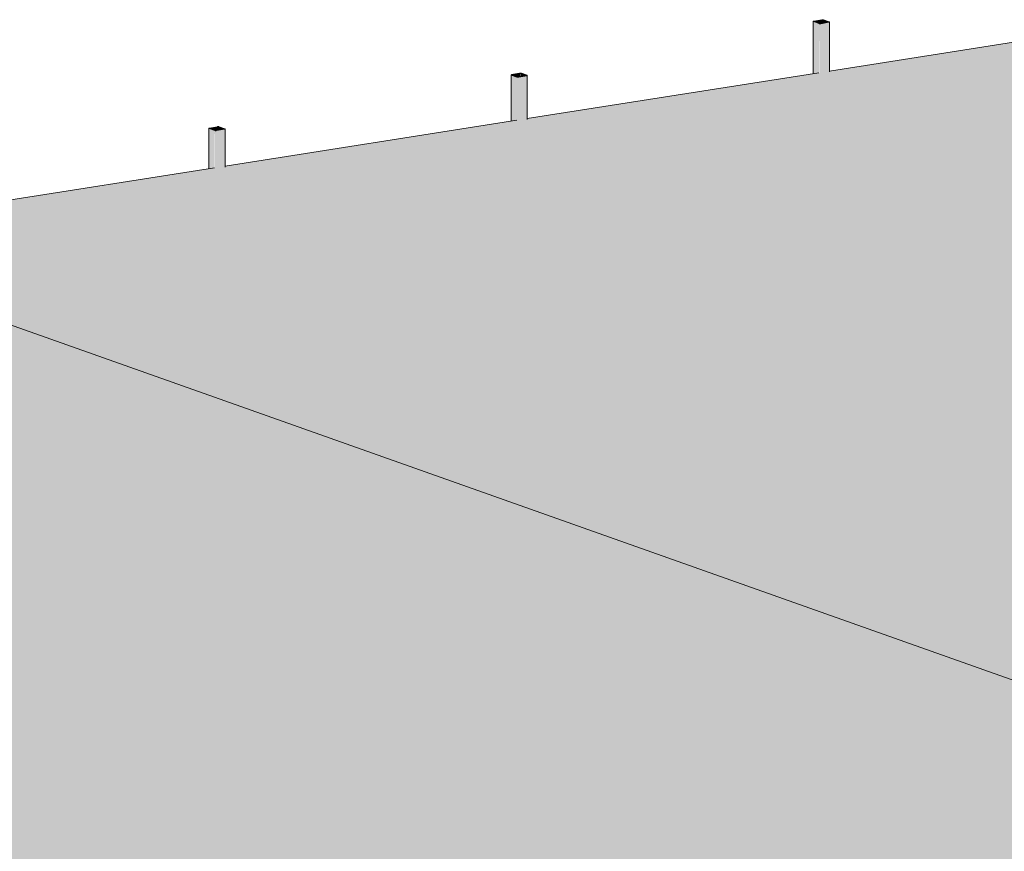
# Model space of a CAD drawing. Header units: millimetres. Extents: x -21927 to 108870, y -21057 to 20910.
# Tile 224 of 246: x 88120 to 94507, y -3493 to 1903. Entities that reach past the tile are written whole.
import ezdxf

# ---------------------------------------------------------------- set-up
doc = ezdxf.new("R2010")
doc.units = ezdxf.units.MM
doc.layers.add('23_vloeren', color=2, linetype='Continuous', lineweight=18)
doc.layers.add('28_hoofddraagconstructies - kolommen en liggers - staal', color=1, linetype='Continuous', lineweight=13)

msp = doc.modelspace()

# ---------------------------------------------------------------- hatches: boundary and pattern name
at = {"layer": '23_vloeren'}
msp.add_hatch(color=256, dxfattribs=at).paths.add_polyline_path([(97555.9, -3444.2), (98502.2, -3294.6), (98500.8, -3293.6), (98501.2, -3089.8), (98502.2, -3090.3), (98505.1, -3088.7), (98505.6, -3088), (98506.4, -3087.1), (98558.3, -3078.9), (98561.7, -3078.9), (98569.2, -3079.3), (98602.5, -3092.2), (98601.9, -3092.9), (98602.5, -3094.6), (98605.9, -3094.6), (98605.9, -3278.8), (100462.3, -2985.8), (100460.9, -2984.9), (100461.4, -2742.9), (100462.3, -2743.4), (100465.2, -2741.8), (100465.8, -2741.2), (100466.6, -2740.2), (100518.5, -2732.1), (100521.8, -2732), (100529.3, -2732.4), (100562.7, -2745.3), (100562.1, -2746), (100562.7, -2747.7), (100566, -2747.4), (100566, -2970.1), (102422.5, -2677.1), (102421.1, -2676.1), (102421.5, -2396.1), (102422.5, -2396.5), (102425.4, -2394.9), (102426, -2394.3), (102426.7, -2393.3), (102478.7, -2385.2), (102482, -2385.1), (102489.5, -2385.5), (102522.9, -2398.4), (102522.2, -2399.1), (102522.9, -2400.8), (102526.2, -2400.8), (102526.2, -2661.3), (104382.7, -2368.3), (104381.2, -2367.3), (104381.7, -2049.2), (104382.7, -2049.6), (104385.6, -2048.1), (104386.1, -2047.4), (104386.9, -2046.4), (104438.8, -2038.3), (104442.1, -2038.2), (104449.6, -2038.7), (104483, -2051.5), (104482.4, -2052.2), (104483, -2054), (104486.4, -2054), (104486.4, -2352.6), (106342.8, -2059.5), (106341.4, -2058.6), (106341.8, -1702.3), (106342.8, -1702.8), (106345.7, -1701.2), (106346.3, -1700.5), (106347, -1699.6), (106399, -1691.4), (106402.3, -1691.4), (106409.8, -1691.8), (106443.2, -1704.6), (106442.5, -1705.4), (106443.2, -1707.1), (106446.5, -1706.7), (106446.5, -2043.8), (108010.1, -1797.5), (98408.6, 1606.7), (96481.1, 1303.1), (95003.9, 1826.8), (93373, 1569.9), (93372.3, 1567.2), (93369.7, 1566.4), (93311.4, 1558), (93298.4, 1558.2), (91412.9, 1261.2), (91412.2, 1258.4), (91409.5, 1257.7), (91351.3, 1249.2), (91338.3, 1249.4), (89452.7, 952.4), (89452, 949.6), (89449.4, 948.9), (89391.1, 940.4), (89381.9, 941.2), (87492.6, 643.6), (87491.8, 640.9), (87489.2, 640.1), (87431, 631.7), (87418, 631.9), (86477.2, 483.7), (97280.1, -3346.5)])
h = msp.add_hatch(color=256, dxfattribs=at)
h.paths.add_polyline_path([(86714.4, -5564.3), (86714.9, -5175.6), (86716.2, -5176), (86718.7, -5174.5), (86719.3, -5173.8), (86720.1, -5172.9), (86772, -5164.7), (86775.3, -5164.7), (86782.8, -5165.1), (86816.2, -5177.9), (86815.6, -5178.7), (86816.2, -5180.4), (86819.5, -5180.4), (86819.5, -5545.6), (88701.4, -5176.7), (88700, -5175.7), (88700.4, -4824.2), (88701.4, -4824.7), (88704.3, -4823.1), (88704.9, -4822.5), (88705.6, -4821.5), (88757.5, -4813.4), (88760.9, -4813.3), (88768.4, -4813.7), (88801.7, -4826.6), (88801.1, -4827.3), (88801.7, -4829), (88805.1, -4829), (88805.1, -5157), (90661.6, -4793), (90660.1, -4792), (90660.6, -4477.4), (90661.6, -4477.8), (90664.5, -4476.2), (90665, -4475.6), (90665.8, -4474.6), (90717.7, -4466.5), (90721, -4466.4), (90728.5, -4466.8), (90761.9, -4479.7), (90761.3, -4480.4), (90761.9, -4482.1), (90765.3, -4481.8), (90765.3, -4773.3), (92621.7, -4409.4), (92620.3, -4408.4), (92620.7, -4130.5), (92621.7, -4130.9), (92624.6, -4129.4), (92625.2, -4128.7), (92625.9, -4127.7), (92677.9, -4119.6), (92681.2, -4119.5), (92688.7, -4120), (92722.1, -4132.8), (92721.4, -4133.5), (92722.1, -4135.3), (92725.4, -4135.3), (92725.4, -4389.7), (94581.9, -4025.7), (94580.4, -4024.7), (94580.9, -3783.6), (94581.9, -3784.1), (94584.8, -3782.5), (94585.3, -3781.8), (94586.1, -3780.9), (94638, -3772.7), (94641.4, -3772.7), (94648.8, -3773.1), (94682.2, -3785.9), (94681.6, -3786.6), (94682.2, -3788.4), (94685.6, -3788.4), (94685.6, -4006), (96542, -3642), (96540.6, -3641.1), (96541.1, -3436.7), (96542, -3437.2), (96544.9, -3435.6), (96545.5, -3434.9), (96546.3, -3434), (96598.2, -3425.8), (96601.5, -3425.8), (96609, -3426.2), (96642.4, -3439), (96641.7, -3439.8), (96642.4, -3441.5), (96645.7, -3441.5), (96645.7, -3622.4), (97555.9, -3444.2), (86477.2, 483.7), (85532.4, 298.8), (85531.7, 295.8), (85529, 294.9), (85470.8, 284.3), (85457.8, 284.2), (83572.2, -84.9), (83571.5, -87.9), (83568.9, -88.7), (83510.6, -99.4), (83497.6, -99.5), (81612.1, -468.5), (81611.4, -471.5), (81608.7, -472.4), (81550.5, -483), (81537.5, -483.1), (79651.9, -852.2), (79651.2, -855.2), (79648.6, -856), (79590.3, -866.7), (79577.3, -866.8), (78489.6, -1079.7), (81207.3, -2043.3), (78493.1, -2574.5), (78492.4, -2615.6), (78489.7, -2616.4), (78431.5, -2627.1), (78431.9, -2627.7), (79772.8, -3103.1), (79773.2, -2714.5), (79774.2, -2715), (79777.5, -2713.3), (79777.5, -2712.7), (79778.4, -2711.8), (79830.4, -2703.7), (79833.7, -2703.6), (79841.2, -2704), (79874.6, -2716.9), (79873.9, -2717.6), (79874.6, -2719.3), (79877.9, -2719.3), (79877.2, -3106.6), (79874.6, -3107.4), (79816.3, -3118.1), (79816.8, -3118.7), (81157.6, -3594.1), (81158.1, -3205.5), (81159, -3206), (81161.9, -3204.4), (81162.5, -3203.8), (81163.3, -3202.8), (81215.2, -3194.7), (81218.5, -3194.6), (81226, -3195), (81259.4, -3207.9), (81258.8, -3208.6), (81259.4, -3210.3), (81262.7, -3210.3), (81262, -3597.6), (81259.4, -3598.4), (81201.2, -3609.1), (81201.6, -3609.7), (82542.5, -4085.1), (82542.9, -3696.5), (82543.9, -3697), (82547.2, -3695.3), (82547.2, -3694.7), (82548.1, -3693.8), (82600, -3685.6), (82603.4, -3685.6), (82610.9, -3686), (82644.2, -3698.9), (82643.6, -3699.6), (82644.2, -3701.3), (82647.6, -3701.5), (82646.9, -4088.6), (82644.2, -4089.4), (82586, -4100.1), (82586.5, -4100.7), (83927.3, -4576.1), (83927.8, -4187.5), (83928.7, -4188), (83932, -4186.3), (83932, -4185.7), (83933, -4184.8), (83984.9, -4176.6), (83988.2, -4176.6), (83995.7, -4177), (84029.1, -4189.9), (84028.4, -4190.6), (84029.1, -4192.3), (84032.4, -4191.9), (84031.7, -4579.5), (84029.1, -4580.4), (83970.8, -4591.1), (83971.3, -4591.7), (85312.1, -5067.1), (85312.6, -4678.5), (85313.6, -4679), (85316.8, -4677.3), (85316.8, -4676.7), (85317.8, -4675.8), (85369.7, -4667.6), (85373, -4667.6), (85380.5, -4668), (85413.9, -4680.8), (85413.3, -4681.6), (85413.9, -4683.3), (85417.3, -4683.3), (85416.6, -5070.5), (85413.9, -5071.4), (85355.7, -5082.1), (85356.1, -5082.7), (86714.4, -5564.3)])
h.paths.add_polyline_path([(78387.9, -2612.1), (78387.9, -2595.1), (78356.9, -2601.2), (78387.8, -2612.1)])
at = {"layer": '28_hoofddraagconstructies - kolommen en liggers - staal'}
for points in [[(93267.9, 1553.4), (93269.3, 1553.6), (93268.2, 1891.1), (93267.9, 1890.3), (93267.9, 1607.7)], [(93269.3, 1553.6), (93306.3, 1559.4), (93306.3, 1877.5), (93269.3, 1890.6), (93269.3, 1607.7)], [(93273.6, 1890.8), (93272.6, 1892.3), (93272.6, 1891.1), (93273.5, 1890.8)], [(93313.5, 1876.6), (93315.6, 1877.9), (93325.8, 1879.7), (93325.8, 1901.8), (93273.6, 1892.5), (93274.2, 1890.6), (93307.7, 1877.7), (93307.7, 1877.1), (93311.4, 1876.7)], [(93313.5, 1557.9), (93317.4, 1558.2), (93317.4, 1877), (93309.4, 1876.8), (93306.3, 1876.6), (93306.6, 1558.7), (93311.9, 1557.9)], [(93317.4, 1558.2), (93369.7, 1566.4), (93369.7, 1886.2), (93317.4, 1877), (93317.4, 1561.2)], [(93325.8, 1879.7), (93331.4, 1880.7), (93330.7, 1901.7), (93325.8, 1901.5), (93325.8, 1886.2)], [(93331.4, 1880.7), (93368.3, 1888.2), (93368.3, 1888.5), (93331.4, 1901.5), (93331.4, 1886.2)], [(93369.7, 1566.4), (93373, 1568.1), (93372.3, 1887), (93369.7, 1886.2), (93369.7, 1569.4)], [(91307.7, 1244.6), (91309.2, 1244.8), (91308.1, 1544.3), (91307.7, 1543.4), (91307.7, 1392.6)], [(91309.2, 1244.8), (91346.1, 1250.6), (91346.1, 1530.6), (91309.2, 1543.7), (91309.2, 1392.6)], [(91313.4, 1543.9), (91312.4, 1545.4), (91312.4, 1544.3), (91313.4, 1543.9)], [(91353.4, 1529.7), (91355.4, 1531), (91365.7, 1532.8), (91365.7, 1554.9), (91313.4, 1545.7), (91314.1, 1543.7), (91347.5, 1530.8), (91347.5, 1530.2), (91351.3, 1529.8)], [(91357.2, 1249.4), (91409.5, 1257.7), (91409.5, 1539.4), (91357.2, 1530.1), (91357.2, 1252.4)], [(91365.7, 1532.8), (91371.2, 1533.8), (91370.5, 1554.9), (91365.7, 1554.7), (91365.7, 1539.4)], [(91371.2, 1533.8), (91408.2, 1541.3), (91408.2, 1541.6), (91371.2, 1554.7), (91371.2, 1539.4)], [(91409.5, 1257.7), (91412.9, 1259.4), (91412.2, 1540.2), (91409.5, 1539.4), (91409.5, 1260.6)], [(91353.4, 1249.1), (91357.2, 1249.4), (91357.2, 1530.1), (91349.3, 1529.9), (91346.1, 1529.8), (91346.5, 1249.9), (91351.8, 1249.2)], [(89347.6, 935.8), (89349, 936.1), (89347.9, 1197.4), (89347.6, 1196.5), (89347.6, 962.4)], [(89349, 936.1), (89385.9, 941.9), (89385.9, 1183.7), (89349, 1196.8), (89349, 962.4)], [(89353.2, 1197), (89352.3, 1198.5), (89352.3, 1197.4), (89353.2, 1197)], [(89393.2, 1182.9), (89395.2, 1184.1), (89405.5, 1185.9), (89405.5, 1208), (89353.2, 1198.8), (89353.9, 1196.8), (89387.4, 1184), (89387.4, 1183.3), (89391.1, 1182.9)], [(89393.2, 940.4), (89397.1, 940.7), (89397.1, 1183.2), (89389.1, 1183), (89385.9, 1182.9), (89386.4, 941.2), (89391.7, 940.4)], [(89397.1, 940.7), (89449.4, 948.9), (89449.4, 1192.5), (89397.1, 1183.2), (89397.1, 943.6)], [(89405.5, 1185.9), (89411.1, 1186.9), (89410.4, 1208), (89405.5, 1207.8), (89405.5, 1192.5)], [(89411.1, 1186.9), (89448, 1194.5), (89448, 1194.7), (89411.1, 1207.8), (89411.1, 1192.5)], [(89449.4, 948.9), (89452.7, 950.6), (89452, 1193.3), (89449.4, 1192.5), (89449.4, 951.9)]]:
    msp.add_hatch(color=144, dxfattribs=at).paths.add_polyline_path(points)
h = msp.add_hatch(color=144, dxfattribs=at)
h.paths.add_polyline_path([(93317.4, 1877), (93368.3, 1886.7), (93367.4, 1887.1), (93315.6, 1877.6)])
h.paths.add_polyline_path([(93306.3, 1877.5), (93307.7, 1878.7), (93271.2, 1890.9), (93269.3, 1890.6), (93273.6, 1889.1)])
h.paths.add_polyline_path([(93368.3, 1888.5), (93369.7, 1889.7), (93334.7, 1902.1), (93331.4, 1901.5)])
h.paths.add_polyline_path([(93273.6, 1892.5), (93325.8, 1901.8), (93323.5, 1902.6), (93271.2, 1893.4)])
h = msp.add_hatch(color=144, dxfattribs=at)
h.paths.add_polyline_path([(91357.2, 1530.1), (91408.2, 1539.8), (91407.2, 1540.2), (91355.4, 1530.8)])
h.paths.add_polyline_path([(91346.1, 1530.6), (91347.5, 1531.8), (91311.1, 1544), (91309.2, 1543.7), (91313.4, 1542.2)])
h.paths.add_polyline_path([(91408.2, 1541.6), (91409.5, 1542.8), (91374.5, 1555.2), (91371.2, 1554.7)])
h.paths.add_polyline_path([(91313.4, 1545.7), (91365.7, 1554.9), (91363.4, 1555.7), (91311.1, 1546.5)])
h = msp.add_hatch(color=144, dxfattribs=at)
h.paths.add_polyline_path([(89397.1, 1183.2), (89448, 1193), (89447.1, 1193.3), (89395.2, 1183.9)])
h.paths.add_polyline_path([(89385.9, 1183.7), (89387.4, 1184.9), (89350.9, 1197.1), (89349, 1196.8), (89357.2, 1193.9)])
h.paths.add_polyline_path([(89448, 1194.7), (89449.4, 1195.9), (89414.3, 1208.4), (89411.1, 1207.8)])
h.paths.add_polyline_path([(89353.2, 1198.8), (89405.5, 1208), (89403.2, 1208.8), (89350.9, 1199.6)])

# ---------------------------------------------------------------- linework, layer by layer
at = {"layer": '23_vloeren'}
for p, q in [((93372.9, 1569.9), (95134.6, 1847.4)), ((91412.8, 1261.1), (93305.1, 1559.2)), ((89452.6, 952.4), (91344.9, 1250.5)), ((87492.3, 643.6), (89384.8, 941.7))]:
    msp.add_line(p, q, dxfattribs=at)
at = {"layer": '23_vloeren', "lineweight": 13}
msp.add_line((86477.2, 483.7), (97555.9, -3444.2), dxfattribs=at)
at = {"layer": '28_hoofddraagconstructies - kolommen en liggers - staal'}
for p, q in [((93267.9, 1891.7), (93267.9, 1553.3)), ((93269.3, 1890.6), (93306.3, 1877.5)), ((93323.5, 1902.6), (93271.2, 1893.4)), ((93309.5, 1878), (93272.6, 1891.1)), ((93273.6, 1892.5), (93325.8, 1901.8)), ((93367.4, 1887.1), (93315.1, 1877.8)), ((93317.4, 1877), (93369.7, 1886.2)), ((93331.4, 1901.5), (93368.3, 1888.5)), ((93371.6, 1889), (93334.7, 1902.1)), ((93373.1, 1564.5), (93373.1, 1887.9)), ((91307.7, 1544.8), (91307.7, 1244.6)), ((91309.2, 1543.7), (91346.1, 1530.6)), ((91363.4, 1555.7), (91311.1, 1546.5)), ((91349.4, 1531.2), (91312.4, 1544.3)), ((91313.4, 1545.7), (91365.7, 1554.9)), ((91407.2, 1540.2), (91354.9, 1530.9)), ((91357.2, 1530.1), (91409.5, 1539.4)), ((91371.2, 1554.7), (91408.2, 1541.6)), ((91411.4, 1542.2), (91374.5, 1555.2)), ((91412.9, 1255.8), (91412.9, 1541)), ((89347.5, 1198), (89347.5, 935.8)), ((89349, 1196.8), (89385.9, 1183.7)), ((89403.2, 1208.8), (89350.9, 1199.6)), ((89389.2, 1184.3), (89352.3, 1197.4)), ((89353.2, 1198.8), (89405.5, 1208)), ((89447.1, 1193.3), (89394.8, 1184)), ((89397.1, 1183.2), (89449.4, 1192.5)), ((89411.1, 1207.8), (89448, 1194.7)), ((89451.3, 1195.3), (89414.3, 1208.4)), ((89452.7, 947), (89452.7, 1194.1))]:
    msp.add_line(p, q, dxfattribs=at)
for points in [[(93271.2, 1893.4, 0), (93269.7, 1893, 0), (93268.6, 1892.6, 0), (93268, 1892.1, 0), (93267.9, 1891.5, 0), (93268.4, 1891, 0), (93269.3, 1890.6, 0)], [(93271.9, 1891.9, 0), (93272.2, 1892.1, 0), (93272.8, 1892.4, 0), (93273.6, 1892.5, 0)], [(93272.6, 1891.1, 0), (93272.1, 1891.4, 0), (93271.9, 1891.6, 0), (93271.9, 1891.7, 0)], [(93306.3, 1877.5, 0), (93307.7, 1877.1, 0), (93309.4, 1876.8, 0), (93311.4, 1876.7, 0), (93313.5, 1876.6, 0), (93315.6, 1876.7, 0), (93317.4, 1877, 0)], [(93315.1, 1877.8, 0), (93314.2, 1877.7, 0), (93313.2, 1877.6, 0), (93312.1, 1877.6, 0), (93311.1, 1877.7, 0), (93310.2, 1877.9, 0), (93309.5, 1878, 0)], [(93334.7, 1902.1, 0), (93333.2, 1902.5, 0), (93331.5, 1902.8, 0), (93329.5, 1902.9, 0), (93327.4, 1903, 0), (93325.4, 1902.8, 0), (93323.5, 1902.6, 0)], [(93325.8, 1901.8, 0), (93326.7, 1901.9, 0), (93327.8, 1902, 0), (93328.8, 1902, 0), (93329.8, 1901.9, 0), (93330.7, 1901.7, 0), (93331.4, 1901.5, 0)], [(93368.3, 1888.5, 0), (93368.8, 1888.2, 0), (93369, 1888, 0), (93369, 1887.7, 0), (93368.7, 1887.5, 0), (93368.1, 1887.2, 0), (93367.4, 1887.1, 0)], [(93369.7, 1886.2, 0), (93371.2, 1886.6, 0), (93372.3, 1887, 0), (93372.9, 1887.5, 0), (93373, 1888.1, 0), (93372.6, 1888.6, 0), (93371.6, 1889, 0)], [(91311.1, 1546.5, 0), (91309.6, 1546.1, 0), (91308.4, 1545.7, 0), (91307.8, 1545.2, 0), (91307.7, 1544.7, 0), (91308.2, 1544.1, 0), (91309.2, 1543.7, 0)], [(91312.4, 1544.3, 0), (91311.9, 1544.5, 0), (91311.7, 1544.7, 0), (91311.7, 1544.8, 0)], [(91311.8, 1545, 0), (91312.1, 1545.3, 0), (91312.6, 1545.5, 0), (91313.4, 1545.7, 0)], [(91374.5, 1555.2, 0), (91373.1, 1555.6, 0), (91371.3, 1555.9, 0), (91369.3, 1556.1, 0), (91367.2, 1556.1, 0), (91365.2, 1556, 0), (91363.4, 1555.7, 0)], [(91365.7, 1554.9, 0), (91366.6, 1555, 0), (91367.6, 1555.1, 0), (91368.7, 1555.1, 0), (91369.6, 1555, 0), (91370.5, 1554.9, 0), (91371.2, 1554.7, 0)], [(91408.2, 1541.6, 0), (91408.7, 1541.3, 0), (91408.9, 1541.1, 0), (91408.8, 1540.8, 0), (91408.5, 1540.6, 0), (91408, 1540.4, 0), (91407.2, 1540.2, 0)], [(91409.5, 1539.4, 0), (91411.1, 1539.7, 0), (91412.2, 1540.2, 0), (91412.8, 1540.7, 0), (91412.9, 1541.2, 0), (91412.4, 1541.7, 0), (91411.4, 1542.2, 0)], [(91346.1, 1530.6, 0), (91347.5, 1530.2, 0), (91349.3, 1529.9, 0), (91351.3, 1529.8, 0), (91353.4, 1529.7, 0), (91355.4, 1529.9, 0), (91357.2, 1530.1, 0)], [(91354.9, 1530.9, 0), (91354, 1530.8, 0), (91353, 1530.7, 0), (91352, 1530.8, 0), (91351, 1530.8, 0), (91350.1, 1531, 0), (91349.4, 1531.2, 0)], [(89350.9, 1199.6, 0), (89349.4, 1199.2, 0), (89348.3, 1198.8, 0), (89347.7, 1198.3, 0), (89347.6, 1197.8, 0), (89348, 1197.3, 0), (89349, 1196.8, 0)], [(89352.3, 1197.4, 0), (89351.8, 1197.6, 0), (89351.6, 1197.9, 0), (89351.5, 1198, 0)], [(89351.6, 1198.1, 0), (89351.9, 1198.4, 0), (89352.5, 1198.6, 0), (89353.2, 1198.8, 0)], [(89385.9, 1183.7, 0), (89387.4, 1183.3, 0), (89389.1, 1183, 0), (89391.1, 1182.9, 0), (89393.2, 1182.9, 0), (89395.2, 1183, 0), (89397.1, 1183.2, 0)], [(89394.8, 1184, 0), (89393.9, 1183.9, 0), (89392.8, 1183.9, 0), (89391.8, 1183.9, 0), (89390.8, 1184, 0), (89389.9, 1184.1, 0), (89389.2, 1184.3, 0)], [(89414.3, 1208.4, 0), (89412.9, 1208.7, 0), (89411.2, 1209, 0), (89409.2, 1209.2, 0), (89407.1, 1209.2, 0), (89405, 1209.1, 0), (89403.2, 1208.8, 0)], [(89405.5, 1208, 0), (89406.4, 1208.1, 0), (89407.4, 1208.2, 0), (89408.5, 1208.2, 0), (89409.5, 1208.1, 0), (89410.4, 1208, 0), (89411.1, 1207.8, 0)], [(89448, 1194.7, 0), (89448.5, 1194.5, 0), (89448.7, 1194.2, 0), (89448.7, 1193.9, 0), (89448.4, 1193.7, 0), (89447.8, 1193.5, 0), (89447.1, 1193.3, 0)], [(89449.4, 1192.5, 0), (89450.9, 1192.8, 0), (89452, 1193.3, 0), (89452.6, 1193.8, 0), (89452.7, 1194.3, 0), (89452.2, 1194.8, 0), (89451.3, 1195.3, 0)]]:
    msp.add_polyline3d(points, dxfattribs=at)

doc.saveas('drawing.dxf')
